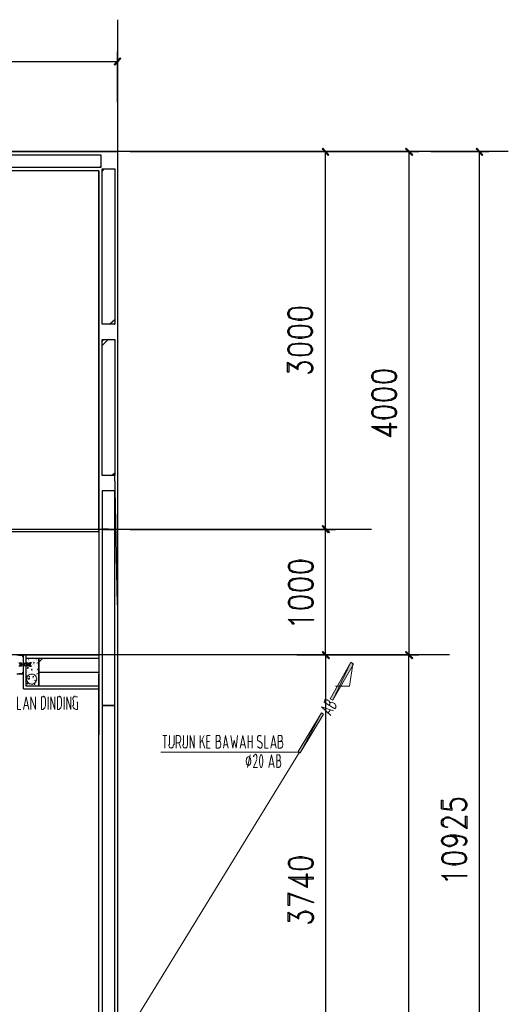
# Model space of a CAD drawing. Header units: millimetres. Extents: x 0 to 420, y 0 to 297.
# Tile 27 of 88: x 98 to 129, y 163 to 226. Entities that reach past the tile are written whole.
import ezdxf

# ---------------------------------------------------------------- set-up
doc = ezdxf.new("R2010")
doc.units = ezdxf.units.MM
doc.layers.add('FILL_000000', color=7, linetype='Continuous')
doc.layers.add('LINE_000000', color=7, linetype='Continuous')

msp = doc.modelspace()

# ---------------------------------------------------------------- hatches: boundary and pattern name
at = {"layer": 'FILL_000000'}
h = msp.add_hatch(color=7, dxfattribs=at)
h.dxf.hatch_style = 1
h.paths.add_polyline_path([(104.394, 222.758), (104.436, 222.716), (104.775, 223.181), (104.394, 222.758)])
h = msp.add_hatch(color=7, dxfattribs=at)
h.dxf.hatch_style = 1
h.paths.add_polyline_path([(104.436, 222.716), (104.775, 223.181), (104.817, 223.139), (104.436, 222.716)])
h = msp.add_hatch(color=7, dxfattribs=at)
h.dxf.hatch_style = 1
h.paths.add_polyline_path([(118.025, 217.001), (117.602, 217.382), (117.644, 217.424), (118.025, 217.001)])
h = msp.add_hatch(color=7, dxfattribs=at)
h.dxf.hatch_style = 1
h.paths.add_polyline_path([(117.983, 216.958), (118.025, 217.001), (117.602, 217.382), (117.983, 216.958)])
h = msp.add_hatch(color=7, dxfattribs=at)
h.dxf.hatch_style = 1
h.paths.add_polyline_path([(123.359, 217.001), (122.894, 217.382), (122.936, 217.424), (123.359, 217.001)])
h = msp.add_hatch(color=7, dxfattribs=at)
h.dxf.hatch_style = 1
h.paths.add_polyline_path([(123.317, 216.958), (123.359, 217.001), (122.894, 217.382), (123.317, 216.958)])
h = msp.add_hatch(color=7, dxfattribs=at)
h.dxf.hatch_style = 1
h.paths.add_polyline_path([(127.804, 217.001), (127.381, 217.382), (127.423, 217.424), (127.804, 217.001)])
h = msp.add_hatch(color=7, dxfattribs=at)
h.dxf.hatch_style = 1
h.paths.add_polyline_path([(127.762, 216.958), (127.804, 217.001), (127.381, 217.382), (127.762, 216.958)])
h = msp.add_hatch(color=7, dxfattribs=at)
h.dxf.hatch_style = 1
h.paths.add_polyline_path([(118.068, 193.04), (117.602, 193.421), (117.644, 193.463), (118.068, 193.04)])
h = msp.add_hatch(color=7, dxfattribs=at)
h.dxf.hatch_style = 1
h.paths.add_polyline_path([(117.644, 193.463), (117.602, 193.421), (118.025, 193.04), (117.644, 193.463)])
h = msp.add_hatch(color=7, dxfattribs=at)
h.dxf.hatch_style = 1
h.paths.add_polyline_path([(118.025, 192.998), (118.068, 193.04), (117.602, 193.421), (118.025, 192.998)])
h = msp.add_hatch(color=7, dxfattribs=at)
h.dxf.hatch_style = 1
h.paths.add_polyline_path([(117.602, 193.421), (118.025, 193.04), (117.983, 192.998), (117.602, 193.421)])
h = msp.add_hatch(color=7, dxfattribs=at)
h.dxf.hatch_style = 1
h.paths.add_polyline_path([(117.644, 185.462), (117.602, 185.42), (118.068, 185.039), (117.644, 185.462)])
h = msp.add_hatch(color=7, dxfattribs=at)
h.dxf.hatch_style = 1
h.paths.add_polyline_path([(118.068, 185.039), (117.602, 185.42), (117.644, 185.462), (118.068, 185.039)])
h = msp.add_hatch(color=7, dxfattribs=at)
h.dxf.hatch_style = 1
h.paths.add_polyline_path([(117.602, 185.42), (118.068, 185.039), (118.025, 184.997), (117.602, 185.42)])
h = msp.add_hatch(color=7, dxfattribs=at)
h.dxf.hatch_style = 1
h.paths.add_polyline_path([(118.025, 184.997), (118.068, 185.039), (117.602, 185.42), (118.025, 184.997)])
h = msp.add_hatch(color=7, dxfattribs=at)
h.dxf.hatch_style = 1
h.paths.add_polyline_path([(122.936, 185.462), (122.894, 185.42), (123.359, 185.039), (122.936, 185.462)])
h = msp.add_hatch(color=7, dxfattribs=at)
h.dxf.hatch_style = 1
h.paths.add_polyline_path([(123.359, 185.039), (122.894, 185.42), (122.936, 185.462), (123.359, 185.039)])
h = msp.add_hatch(color=7, dxfattribs=at)
h.dxf.hatch_style = 1
h.paths.add_polyline_path([(122.894, 185.42), (123.359, 185.039), (123.317, 184.997), (122.894, 185.42)])
h = msp.add_hatch(color=7, dxfattribs=at)
h.dxf.hatch_style = 1
h.paths.add_polyline_path([(123.317, 184.997), (123.359, 185.039), (122.894, 185.42), (123.317, 184.997)])
h = msp.add_hatch(color=7, dxfattribs=at)
h.dxf.hatch_style = 1
h.paths.add_polyline_path([(118.11, 182.457), (118.279, 182.372), (119.422, 184.785), (118.11, 182.457)])
h = msp.add_hatch(color=7, dxfattribs=at)
h.dxf.hatch_style = 1
h.paths.add_polyline_path([(118.279, 182.372), (119.422, 184.785), (119.592, 184.658), (118.279, 182.372)])
h = msp.add_hatch(color=7, dxfattribs=at)
h.dxf.hatch_style = 1
h.paths.add_polyline_path([(116.078, 179.112), (116.205, 179.028), (117.56, 181.568), (116.078, 179.112)])
h = msp.add_hatch(color=7, dxfattribs=at)
h.dxf.hatch_style = 1
h.paths.add_polyline_path([(116.205, 179.028), (117.56, 181.568), (117.687, 181.483), (116.205, 179.028)])

# ---------------------------------------------------------------- linework, layer by layer
at = {"layer": 'LINE_000000', "lineweight": 25}
for p, q in [((104.606, 225.594), (104.606, 69.13)), ((104.606, 220.345), (104.606, 223.562)), ((104.606, 222.927), (48.683, 222.927)), ((129.413, 217.212), (27.813, 217.212)), ((48.683, 217.212), (104.606, 217.212)), ((105.41, 217.212), (118.406, 217.212)), ((115.993, 217.212), (123.74, 217.212)), ((117.814, 193.209), (117.814, 217.212)), ((123.105, 217.212), (123.105, 185.251)), ((124.502, 217.212), (128.185, 217.212)), ((127.593, 129.921), (127.593, 217.212)), ((103.42, 215.985), (103.42, 193.209)), ((103.463, 216.196), (103.547, 216.281)), ((103.632, 215.942), (103.759, 216.112)), ((104.098, 206.248), (104.436, 206.544)), ((104.394, 206.248), (104.436, 206.248)), ((103.632, 205.147), (103.717, 205.274)), ((103.632, 204.893), (104.013, 205.274)), ((115.401, 203.793), (116.078, 203.369)), ((116.925, 203.327), (116.755, 203.158)), ((104.225, 196.638), (104.436, 196.808)), ((104.606, 188.426), (104.436, 196.808)), ((120.735, 193.209), (27.813, 193.209)), ((103.42, 193.209), (103.42, 180.171)), ((105.41, 193.209), (118.449, 193.209)), ((105.41, 193.209), (118.406, 193.209)), ((117.814, 185.251), (117.814, 193.209)), ((103.42, 190.034), (103.42, 185.251)), ((125.688, 185.251), (27.813, 185.251)), ((98.594, 185.251), (98.594, 185.251)), ((98.594, 185.251), (98.594, 185.251)), ((98.594, 185.208), (98.594, 185.208)), ((98.594, 185.208), (98.594, 185.208)), ((98.594, 185.208), (98.594, 185.208)), ((98.594, 185.208), (98.594, 185.208)), ((98.637, 185.251), (98.637, 185.251)), ((98.637, 185.251), (98.637, 185.251)), ((98.637, 185.208), (98.637, 185.208)), ((98.637, 185.208), (98.637, 185.208)), ((98.806, 183.261), (98.806, 185.251)), ((115.993, 185.251), (118.449, 185.251)), ((115.993, 185.251), (123.74, 185.251)), ((115.993, 185.251), (118.449, 185.251)), ((117.814, 185.251), (117.814, 155.363)), ((119.211, 185.251), (123.74, 185.251)), ((123.105, 129.921), (123.105, 185.251)), ((98.425, 184.7), (98.467, 184.573)), ((98.594, 184.658), (98.594, 184.658)), ((98.637, 184.658), (98.594, 184.658)), ((98.594, 184.658), (98.594, 184.658)), ((98.594, 184.658), (98.594, 184.616)), ((98.594, 184.616), (98.637, 184.616)), ((98.594, 184.616), (98.594, 184.616)), ((98.594, 184.616), (98.594, 184.616)), ((98.637, 184.658), (98.637, 184.616)), ((98.637, 184.658), (98.637, 184.658)), ((98.637, 184.616), (98.637, 184.616)), ((98.679, 184.658), (98.679, 184.658)), ((98.679, 184.616), (98.679, 184.616)), ((98.679, 184.616), (98.679, 184.616)), ((98.806, 184.658), (98.806, 184.658)), ((98.848, 184.658), (98.806, 184.658)), ((98.806, 184.658), (98.806, 184.658)), ((98.806, 184.616), (98.848, 184.616)), ((98.806, 184.616), (98.806, 184.616)), ((98.848, 185.039), (98.848, 185.039)), ((98.848, 184.658), (98.848, 184.658)), ((98.848, 184.658), (98.848, 184.658)), ((98.891, 184.658), (98.848, 184.658)), ((98.848, 184.658), (98.848, 184.658)), ((98.848, 184.658), (98.848, 184.658)), ((98.848, 184.616), (98.848, 184.616)), ((98.848, 184.616), (98.891, 184.616)), ((98.848, 184.616), (98.848, 184.616)), ((98.891, 184.997), (98.891, 184.997)), ((98.891, 184.785), (98.891, 184.785)), ((98.891, 184.658), (98.891, 184.616)), ((98.891, 184.658), (98.891, 184.658)), ((98.891, 184.658), (98.891, 184.658)), ((98.891, 184.658), (98.891, 184.658)), ((98.891, 184.616), (98.891, 184.616)), ((98.891, 184.616), (98.891, 184.616)), ((98.891, 184.616), (98.933, 184.616)), ((98.891, 184.616), (98.891, 184.616)), ((98.891, 184.616), (98.891, 184.616)), ((98.891, 184.573), (98.891, 184.573)), ((98.933, 184.997), (98.975, 184.997)), ((98.933, 184.997), (98.933, 184.997)), ((98.933, 184.997), (98.975, 184.997)), ((98.933, 184.997), (98.933, 184.997)), ((98.933, 184.827), (98.933, 184.827)), ((98.933, 184.658), (98.933, 184.658)), ((98.975, 184.658), (98.933, 184.616)), ((98.975, 184.658), (98.933, 184.658)), ((98.933, 184.658), (98.933, 184.658)), ((98.933, 184.658), (98.933, 184.658)), ((98.933, 184.616), (98.975, 184.616)), ((98.933, 184.616), (98.933, 184.616)), ((98.975, 184.658), (98.975, 184.616)), ((98.975, 184.658), (98.975, 184.658)), ((98.975, 184.658), (98.975, 184.658)), ((99.018, 184.658), (98.975, 184.658)), ((98.975, 184.658), (98.975, 184.658)), ((98.975, 184.658), (98.975, 184.658)), ((98.975, 184.616), (98.975, 184.616)), ((98.975, 184.616), (98.975, 184.616)), ((98.975, 184.616), (98.975, 184.616)), ((98.975, 184.616), (99.06, 184.616)), ((99.018, 184.997), (99.018, 184.997)), ((99.018, 184.87), (99.018, 184.87)), ((99.018, 184.658), (99.06, 184.658)), ((99.06, 184.743), (99.102, 184.785)), ((99.06, 184.743), (99.102, 184.743)), ((99.06, 184.616), (99.06, 184.616)), ((99.102, 184.743), (99.102, 184.785)), ((99.145, 184.616), (99.145, 184.616)), ((99.229, 184.827), (99.229, 184.827)), ((99.229, 184.658), (99.229, 184.658)), ((99.229, 184.616), (99.229, 184.616)), ((99.272, 184.743), (99.314, 184.785)), ((99.272, 184.743), (99.314, 184.743)), ((99.272, 184.658), (99.272, 184.658)), ((99.314, 184.87), (99.314, 184.87)), ((99.314, 184.743), (99.314, 184.785)), ((99.314, 184.658), (99.314, 184.658)), ((99.356, 184.997), (99.356, 184.997)), ((99.356, 184.573), (99.356, 184.573)), ((99.399, 184.954), (99.399, 184.954)), ((99.441, 184.997), (99.441, 185.039)), ((99.483, 184.912), (99.483, 184.912)), ((99.483, 184.743), (99.526, 184.743)), ((99.483, 184.743), (99.526, 184.743)), ((99.526, 184.87), (99.526, 184.87)), ((99.526, 184.743), (99.526, 184.743)), ((99.526, 184.7), (99.526, 184.7)), ((99.526, 184.658), (99.526, 184.658)), ((99.568, 184.658), (99.568, 184.658)), ((99.61, 184.785), (99.864, 185.039)), ((99.61, 184.743), (99.61, 184.743)), ((98.594, 184.065), (98.594, 184.065)), ((98.594, 184.023), (98.594, 184.023)), ((98.637, 184.065), (98.637, 184.065)), ((98.848, 183.896), (98.806, 183.938)), ((98.806, 183.896), (98.848, 183.896)), ((98.848, 184.15), (98.848, 184.15)), ((98.848, 183.938), (98.848, 183.938)), ((98.891, 184.404), (98.933, 184.489)), ((98.891, 184.404), (98.933, 184.404)), ((98.891, 184.404), (98.891, 184.404)), ((98.891, 184.235), (98.891, 184.235)), ((98.891, 184.192), (98.891, 184.192)), ((98.891, 183.981), (98.891, 183.981)), ((98.933, 184.404), (98.933, 184.489)), ((98.975, 184.15), (98.975, 184.15)), ((98.975, 183.854), (99.018, 183.896)), ((99.018, 184.404), (99.018, 184.404)), ((99.018, 184.108), (99.018, 184.108)), ((99.018, 184.065), (99.018, 184.065)), ((99.018, 183.854), (99.018, 183.896)), ((99.06, 183.981), (99.06, 183.981)), ((99.145, 184.404), (99.145, 184.404)), ((99.145, 184.362), (99.145, 184.362)), ((99.145, 184.319), (99.187, 184.319)), ((99.145, 184.319), (99.187, 184.319)), ((99.145, 184.319), (99.187, 184.319)), ((99.145, 184.319), (99.145, 184.277)), ((99.145, 184.277), (99.187, 184.319)), ((99.145, 183.981), (99.145, 183.981)), ((99.187, 184.446), (99.187, 184.446)), ((99.187, 184.319), (99.187, 184.319)), ((99.187, 184.235), (99.187, 184.235)), ((99.187, 184.023), (99.187, 184.023)), ((99.229, 184.319), (99.229, 184.319)), ((99.229, 184.192), (99.229, 184.192)), ((99.229, 183.854), (99.272, 183.896)), ((99.272, 183.854), (99.272, 183.896)), ((99.272, 183.896), (99.272, 183.896)), ((99.314, 184.023), (99.314, 184.023)), ((99.399, 184.446), (99.399, 184.446)), ((99.399, 184.192), (99.399, 184.192)), ((99.441, 184.362), (99.441, 184.362)), ((99.441, 184.023), (99.441, 184.023)), ((99.441, 183.938), (99.441, 183.938)), ((99.483, 184.277), (99.483, 184.277)), ((99.483, 184.065), (99.526, 184.065)), ((99.483, 184.065), (99.526, 184.065)), ((99.483, 184.065), (99.483, 184.065)), ((99.526, 184.489), (99.526, 184.489)), ((99.526, 184.319), (99.568, 184.362)), ((99.526, 184.319), (99.568, 184.319)), ((99.526, 184.065), (99.526, 184.065)), ((99.568, 184.319), (99.568, 184.362)), ((99.568, 184.362), (99.568, 184.362)), ((99.568, 184.277), (99.61, 184.319)), ((99.568, 184.277), (99.61, 184.277)), ((99.61, 184.277), (99.61, 184.319)), ((99.61, 184.235), (99.61, 184.235)), ((99.61, 184.15), (103.42, 184.15)), ((99.61, 184.023), (99.61, 184.023)), ((99.61, 183.981), (99.61, 183.981)), ((103.42, 159.681), (103.42, 184.023)), ((98.848, 183.769), (98.848, 183.769)), ((98.848, 183.557), (98.848, 183.557)), ((98.848, 183.43), (98.891, 183.43)), ((98.848, 183.43), (98.848, 183.43)), ((98.848, 183.43), (98.891, 183.43)), ((98.848, 183.388), (98.848, 183.388)), ((98.891, 183.854), (98.891, 183.854)), ((98.891, 183.727), (98.891, 183.727)), ((98.891, 183.727), (98.891, 183.727)), ((98.891, 183.43), (98.891, 183.473)), ((98.933, 183.43), (98.891, 183.473)), ((98.891, 183.473), (98.891, 183.473)), ((98.891, 183.43), (98.933, 183.43)), ((98.891, 183.346), (98.891, 183.346)), ((98.933, 183.727), (99.018, 183.769)), ((98.933, 183.727), (99.018, 183.727)), ((98.975, 183.854), (99.018, 183.854)), ((98.975, 183.303), (98.975, 183.303)), ((99.018, 183.727), (99.018, 183.769)), ((99.018, 183.346), (99.018, 183.346)), ((99.102, 183.43), (99.102, 183.43)), ((99.102, 183.303), (99.102, 183.303)), ((99.145, 183.515), (99.145, 183.515)), ((99.187, 183.811), (99.187, 183.811)), ((99.187, 183.6), (99.187, 183.6)), ((99.187, 183.43), (99.187, 183.43)), ((99.229, 183.854), (99.272, 183.854)), ((99.229, 183.727), (99.229, 183.727)), ((99.229, 183.515), (99.229, 183.515)), ((99.229, 183.346), (99.229, 183.346)), ((99.272, 183.769), (99.272, 183.769)), ((99.272, 183.557), (99.272, 183.557)), ((99.314, 183.388), (99.356, 183.43)), ((99.314, 183.388), (99.356, 183.388)), ((99.356, 183.642), (99.399, 183.642)), ((99.356, 183.642), (99.356, 183.6)), ((99.356, 183.6), (99.399, 183.642)), ((99.356, 183.388), (99.356, 183.43)), ((99.356, 183.388), (99.356, 183.388)), ((99.356, 183.346), (99.356, 183.346)), ((99.399, 183.388), (99.399, 183.388)), ((99.441, 183.811), (99.441, 183.811)), ((99.483, 183.854), (99.483, 183.854)), ((99.483, 183.642), (99.483, 183.642)), ((99.483, 183.473), (99.483, 183.473)), ((99.526, 183.727), (99.526, 183.727)), ((99.526, 183.6), (99.526, 183.6)), ((99.526, 183.303), (99.526, 183.303)), ((99.568, 183.6), (99.568, 183.6)), ((99.61, 183.642), (99.61, 183.642)), ((99.61, 183.642), (99.61, 183.642)), ((98.637, 183.092), (103.42, 183.092)), ((125.18, 175.472), (125.857, 175.387)), ((126.704, 175.599), (126.577, 175.387)), ((115.443, 168.868), (116.12, 168.487)), ((116.967, 168.402), (116.798, 168.233))]:
    msp.add_line(p, q, dxfattribs=at)
at = {"layer": 'LINE_000000', "lineweight": 13}
for p, q in [((98.891, 182.033), (98.679, 182.033)), ((100.034, 182.033), (100.034, 182.372)), ((100.203, 181.779), (100.203, 182.584)), ((101.05, 182.033), (101.05, 182.372)), ((101.219, 181.779), (101.219, 182.584)), ((101.812, 182.033), (101.812, 182.372)), ((101.939, 182.584), (102.066, 182.584)), ((118.11, 182.16), (118.025, 182.033)), ((99.78, 181.779), (99.907, 181.779)), ((100.796, 181.779), (100.923, 181.779)), ((118.11, 181.737), (117.983, 181.568)), ((118.406, 181.822), (118.491, 181.949)), ((107.484, 180.128), (107.738, 180.128)), ((107.611, 179.324), (107.611, 180.128)), ((107.908, 180.128), (107.908, 179.536)), ((108.204, 179.536), (108.204, 180.128)), ((108.797, 180.128), (108.797, 179.536)), ((109.051, 179.536), (109.051, 180.128)), ((109.855, 179.324), (109.855, 180.128)), ((110.109, 180.128), (109.855, 179.62)), ((109.982, 179.832), (110.151, 179.324)), ((110.448, 179.747), (110.278, 179.747)), ((111.04, 179.747), (110.871, 179.747)), ((111.591, 179.536), (111.379, 179.536)), ((112.691, 179.536), (112.437, 179.536)), ((112.903, 179.324), (112.903, 180.128)), ((112.903, 179.747), (113.157, 179.747)), ((113.157, 180.128), (113.157, 179.324)), ((113.58, 179.79), (113.75, 179.663)), ((114.596, 179.536), (114.385, 179.536)), ((114.977, 179.747), (114.808, 179.747)), ((110.871, 179.324), (111.04, 179.324)), ((112.861, 178.096), (113.03, 178.901)), ((114.808, 179.324), (114.977, 179.324)), ((114.512, 178.308), (114.258, 178.308)), ((114.85, 178.52), (114.723, 178.52)), ((114.723, 178.096), (114.85, 178.096))]:
    msp.add_line(p, q, dxfattribs=at)
at = {"layer": 'LINE_000000', "lineweight": 9}
for q in [(101.642, 155.363), (107.357, 179.07)]:
    msp.add_line((116.163, 179.07), q, dxfattribs=at)
at = {"layer": 'LINE_000000', "lineweight": 0}
for points in [[(104.394, 222.758), (104.436, 222.716), (104.775, 223.181), (104.394, 222.758)], [(104.436, 222.716), (104.775, 223.181), (104.817, 223.139), (104.436, 222.716)], [(118.025, 217.001), (117.602, 217.382), (117.644, 217.424), (118.025, 217.001)], [(117.983, 216.958), (118.025, 217.001), (117.602, 217.382), (117.983, 216.958)], [(123.359, 217.001), (122.894, 217.382), (122.936, 217.424), (123.359, 217.001)], [(123.317, 216.958), (123.359, 217.001), (122.894, 217.382), (123.317, 216.958)], [(127.804, 217.001), (127.381, 217.382), (127.423, 217.424), (127.804, 217.001)], [(127.762, 216.958), (127.804, 217.001), (127.381, 217.382), (127.762, 216.958)], [(118.068, 193.04), (117.602, 193.421), (117.644, 193.463), (118.068, 193.04)], [(117.644, 193.463), (117.602, 193.421), (118.025, 193.04), (117.644, 193.463)], [(118.025, 192.998), (118.068, 193.04), (117.602, 193.421), (118.025, 192.998)], [(117.602, 193.421), (118.025, 193.04), (117.983, 192.998), (117.602, 193.421)], [(117.644, 185.462), (117.602, 185.42), (118.068, 185.039), (117.644, 185.462)], [(118.068, 185.039), (117.602, 185.42), (117.644, 185.462), (118.068, 185.039)], [(117.602, 185.42), (118.068, 185.039), (118.025, 184.997), (117.602, 185.42)], [(118.025, 184.997), (118.068, 185.039), (117.602, 185.42), (118.025, 184.997)], [(122.936, 185.462), (122.894, 185.42), (123.359, 185.039), (122.936, 185.462)], [(123.359, 185.039), (122.894, 185.42), (122.936, 185.462), (123.359, 185.039)], [(122.894, 185.42), (123.359, 185.039), (123.317, 184.997), (122.894, 185.42)], [(123.317, 184.997), (123.359, 185.039), (122.894, 185.42), (123.317, 184.997)], [(118.11, 182.457), (118.279, 182.372), (119.422, 184.785), (118.11, 182.457)], [(118.279, 182.372), (119.422, 184.785), (119.592, 184.658), (118.279, 182.372)], [(116.078, 179.112), (116.205, 179.028), (117.56, 181.568), (116.078, 179.112)], [(116.205, 179.028), (117.56, 181.568), (117.687, 181.483), (116.205, 179.028)]]:
    msp.add_lwpolyline(points, close=True, dxfattribs=at)
at = {"layer": 'LINE_000000', "lineweight": 25}
for points in [[(86.233, 216.196), (86.233, 217.001), (103.547, 217.001), (103.547, 216.196), (86.233, 216.196)], [(103.42, 193.082), (103.42, 215.985), (49.869, 215.985), (49.869, 193.082), (103.42, 193.082)], [(103.632, 216.112), (104.436, 216.112), (104.436, 206.248), (103.632, 206.248), (103.632, 216.112)], [(115.401, 206.883), (115.485, 206.671), (115.697, 206.587), (116.078, 206.502), (116.332, 206.502), (116.713, 206.587), (116.925, 206.671), (117.009, 206.883), (117.009, 206.968), (116.925, 207.137), (116.713, 207.264), (116.332, 207.306), (116.078, 207.306), (115.697, 207.264), (115.485, 207.137), (115.401, 206.968), (115.401, 206.883)], [(115.401, 205.74), (115.485, 205.571), (115.697, 205.444), (116.078, 205.359), (116.332, 205.359), (116.713, 205.444), (116.925, 205.571), (117.009, 205.74), (117.009, 205.825), (116.925, 205.994), (116.713, 206.121), (116.332, 206.163), (116.078, 206.163), (115.697, 206.121), (115.485, 205.994), (115.401, 205.825), (115.401, 205.74)], [(103.632, 205.274), (104.436, 205.274), (104.436, 196.638), (103.632, 196.638), (103.632, 205.274)], [(115.401, 204.597), (115.485, 204.428), (115.697, 204.301), (116.078, 204.258), (116.332, 204.258), (116.713, 204.301), (116.925, 204.428), (117.009, 204.597), (117.009, 204.682), (116.925, 204.851), (116.713, 204.978), (116.332, 205.02), (116.078, 205.02), (115.697, 204.978), (115.485, 204.851), (115.401, 204.682), (115.401, 204.597)], [(120.735, 202.861), (120.819, 202.692), (121.031, 202.565), (121.412, 202.523), (121.624, 202.523), (122.005, 202.565), (122.259, 202.692), (122.343, 202.861), (122.343, 202.988), (122.259, 203.158), (122.005, 203.285), (121.624, 203.327), (121.412, 203.327), (121.031, 203.285), (120.819, 203.158), (120.735, 202.988), (120.735, 202.861)], [(120.735, 201.718), (120.819, 201.549), (121.031, 201.422), (121.412, 201.38), (121.624, 201.38), (122.005, 201.422), (122.259, 201.549), (122.343, 201.718), (122.343, 201.845), (122.259, 202.015), (122.005, 202.142), (121.624, 202.184), (121.412, 202.184), (121.031, 202.142), (120.819, 202.015), (120.735, 201.845), (120.735, 201.718)], [(120.735, 200.575), (120.819, 200.406), (121.031, 200.321), (121.412, 200.237), (121.624, 200.237), (122.005, 200.321), (122.259, 200.406), (122.343, 200.575), (122.343, 200.702), (122.259, 200.872), (122.005, 200.999), (121.624, 201.041), (121.412, 201.041), (121.031, 200.999), (120.819, 200.872), (120.735, 200.702), (120.735, 200.575)], [(103.632, 195.665), (103.632, 193.209), (104.436, 193.209), (104.436, 195.665), (103.632, 195.665)], [(103.632, 193.252), (103.632, 182.033), (104.436, 182.033), (104.436, 193.209), (103.632, 193.252)], [(115.443, 190.796), (115.528, 190.627), (115.739, 190.5), (116.12, 190.458), (116.332, 190.458), (116.713, 190.5), (116.967, 190.627), (117.052, 190.796), (117.052, 190.923), (116.967, 191.093), (116.713, 191.177), (116.332, 191.262), (116.12, 191.262), (115.739, 191.177), (115.528, 191.093), (115.443, 190.923), (115.443, 190.796)], [(115.443, 189.653), (115.528, 189.484), (115.739, 189.357), (116.12, 189.315), (116.332, 189.315), (116.713, 189.357), (116.967, 189.484), (117.052, 189.653), (117.052, 189.78), (116.967, 189.95), (116.713, 190.077), (116.332, 190.119), (116.12, 190.119), (115.739, 190.077), (115.528, 189.95), (115.443, 189.78), (115.443, 189.653)], [(115.443, 188.51), (115.528, 188.341), (115.739, 188.214), (116.12, 188.172), (116.332, 188.172), (116.713, 188.214), (116.967, 188.341), (117.052, 188.51), (117.052, 188.637), (116.967, 188.807), (116.713, 188.934), (116.332, 188.976), (116.12, 188.976), (115.739, 188.934), (115.528, 188.807), (115.443, 188.637), (115.443, 188.51)], [(117.052, 187.494), (117.052, 187.452), (115.57, 187.452), (115.739, 187.325), (115.824, 187.198), (115.739, 187.198), (115.655, 187.325), (115.443, 187.494), (117.052, 187.494)], [(98.594, 185.208), (98.637, 185.251), (98.594, 185.208)], [(98.594, 185.251), (98.637, 185.208), (98.594, 185.251)], [(98.594, 185.208), (98.637, 185.251), (98.594, 185.208)], [(98.594, 185.251), (98.637, 185.208), (98.594, 185.251)], [(98.806, 184.658), (98.848, 184.658), (99.102, 184.743), (99.145, 184.743), (99.06, 184.743), (99.102, 184.743), (99.06, 184.743), (99.018, 184.743), (99.018, 184.7), (98.975, 184.7), (98.933, 184.7), (98.891, 184.7), (98.848, 184.658), (98.848, 184.7), (98.679, 184.7), (98.679, 184.573), (98.848, 184.573), (98.848, 184.616), (98.891, 184.573), (98.933, 184.573), (98.975, 184.573), (99.018, 184.573), (99.018, 184.531), (99.06, 184.531), (99.102, 184.531), (99.06, 184.531), (99.145, 184.531), (99.102, 184.531), (98.848, 184.616), (98.806, 184.616), (98.806, 184.658)], [(98.806, 185.039), (99.61, 185.039), (99.61, 183.261), (98.806, 183.261), (98.806, 185.039)], [(98.933, 184.7), (98.848, 184.743), (98.848, 184.7), (98.933, 184.7)], [(98.933, 184.573), (98.848, 184.531), (98.848, 184.573), (98.933, 184.573)], [(98.891, 184.616), (98.933, 184.658), (98.891, 184.658), (98.891, 184.616)], [(99.61, 183.261), (99.61, 185.039), (103.42, 185.039), (103.42, 183.261), (99.61, 183.261)], [(104.436, 182.033), (103.632, 182.033), (103.632, 155.829), (104.436, 155.829), (104.436, 182.033)], [(125.18, 172.254), (125.264, 172.085), (125.476, 172), (125.857, 171.916), (126.111, 171.916), (126.492, 172), (126.704, 172.085), (126.788, 172.254), (126.788, 172.381), (126.704, 172.551), (126.492, 172.678), (126.111, 172.72), (125.857, 172.72), (125.476, 172.678), (125.264, 172.551), (125.18, 172.381), (125.18, 172.254)], [(115.443, 171.958), (115.528, 171.789), (115.739, 171.662), (116.12, 171.619), (116.332, 171.619), (116.713, 171.662), (116.967, 171.789), (117.052, 171.958), (117.052, 172.085), (116.967, 172.254), (116.713, 172.339), (116.332, 172.424), (116.12, 172.424), (115.739, 172.339), (115.528, 172.254), (115.443, 172.085), (115.443, 171.958)], [(126.788, 171.238), (126.788, 171.196), (125.349, 171.196), (125.476, 171.069), (125.561, 170.942), (125.476, 170.942), (125.434, 171.069), (125.18, 171.238), (126.788, 171.238)]]:
    msp.add_lwpolyline(points, close=True, dxfattribs=at)
for points in [[(103.42, 215.985), (49.869, 215.985), (49.869, 193.209)], [(116.925, 207.095), (116.713, 207.222), (116.332, 207.264), (116.078, 207.264), (115.697, 207.222), (115.485, 207.095)], [(115.57, 207.137), (115.485, 206.968), (115.485, 206.883), (115.57, 206.671)], [(116.84, 206.671), (116.925, 206.883), (116.925, 206.968), (116.84, 207.137)], [(115.485, 206.756), (115.697, 206.629), (116.078, 206.587), (116.332, 206.587), (116.713, 206.629), (116.925, 206.756)], [(116.925, 205.952), (116.713, 206.079), (116.332, 206.121), (116.078, 206.121), (115.697, 206.079), (115.485, 205.952)], [(115.57, 205.994), (115.485, 205.825), (115.485, 205.74), (115.57, 205.571)], [(116.84, 205.571), (116.925, 205.74), (116.925, 205.825), (116.84, 205.994)], [(115.485, 205.613), (115.697, 205.486), (116.078, 205.444), (116.332, 205.444), (116.713, 205.486), (116.925, 205.613)], [(116.925, 204.809), (116.713, 204.936), (116.332, 204.978), (116.078, 204.978), (115.697, 204.936), (115.485, 204.809)], [(115.57, 204.851), (115.485, 204.682), (115.485, 204.597), (115.57, 204.428)], [(116.84, 204.428), (116.925, 204.597), (116.925, 204.682), (116.84, 204.851)], [(115.485, 204.47), (115.697, 204.343), (116.078, 204.301), (116.332, 204.301), (116.713, 204.343), (116.925, 204.47)], [(115.485, 203.793), (115.485, 203.2), (115.401, 203.2), (115.401, 203.835), (116.078, 203.454)], [(115.993, 203.454), (115.993, 203.539), (116.078, 203.708), (116.247, 203.835), (116.459, 203.877), (116.544, 203.877), (116.755, 203.835), (116.925, 203.708), (117.009, 203.539), (117.009, 203.369), (116.925, 203.2), (116.84, 203.158), (116.713, 203.115), (116.713, 203.158)], [(116.078, 203.369), (116.078, 203.539), (116.163, 203.708), (116.374, 203.835)], [(116.078, 203.623), (116.247, 203.793), (116.459, 203.835), (116.544, 203.835), (116.755, 203.793), (116.925, 203.623)], [(116.628, 203.835), (116.84, 203.708), (116.925, 203.539), (116.925, 203.369), (116.84, 203.2), (116.713, 203.158)], [(122.259, 203.115), (122.005, 203.2), (121.624, 203.285), (121.412, 203.285), (121.031, 203.2), (120.819, 203.115)], [(120.862, 203.158), (120.819, 202.988), (120.819, 202.861), (120.862, 202.692)], [(120.819, 202.734), (121.031, 202.65), (121.412, 202.565), (121.624, 202.565), (122.005, 202.65), (122.259, 202.734)], [(122.174, 202.692), (122.259, 202.861), (122.259, 202.988), (122.174, 203.158)], [(122.259, 201.972), (122.005, 202.057), (121.624, 202.142), (121.412, 202.142), (121.031, 202.057), (120.819, 201.972)], [(120.862, 202.015), (120.819, 201.845), (120.819, 201.718), (120.862, 201.549)], [(120.819, 201.634), (121.031, 201.507), (121.412, 201.422), (121.624, 201.422), (122.005, 201.507), (122.259, 201.634)], [(122.174, 201.549), (122.259, 201.718), (122.259, 201.845), (122.174, 202.015)], [(122.259, 200.829), (122.005, 200.914), (121.624, 200.999), (121.412, 200.999), (121.031, 200.914), (120.819, 200.829)], [(120.862, 200.872), (120.819, 200.702), (120.819, 200.575), (120.862, 200.406)], [(122.174, 200.406), (122.259, 200.575), (122.259, 200.702), (122.174, 200.872)], [(120.819, 200.491), (121.031, 200.364), (121.412, 200.321), (121.624, 200.321), (122.005, 200.364), (122.259, 200.491)], [(121.962, 199.178), (120.946, 199.686), (122.343, 199.686), (122.343, 199.729), (120.735, 199.729), (121.962, 199.094), (121.962, 199.94), (121.878, 199.94), (121.878, 199.178)], [(116.967, 191.008), (116.713, 191.135), (116.332, 191.177), (116.12, 191.177), (115.739, 191.135), (115.528, 191.008)], [(115.57, 191.093), (115.528, 190.923), (115.528, 190.796), (115.57, 190.627)], [(116.882, 190.627), (116.967, 190.796), (116.967, 190.923), (116.882, 191.093)], [(115.528, 190.669), (115.739, 190.585), (116.12, 190.5), (116.332, 190.5), (116.713, 190.585), (116.967, 190.669)], [(116.967, 189.865), (116.713, 189.992), (116.332, 190.077), (116.12, 190.077), (115.739, 189.992), (115.528, 189.865)], [(115.57, 189.95), (115.528, 189.78), (115.528, 189.653), (115.57, 189.484)], [(115.528, 189.526), (115.739, 189.442), (116.12, 189.357), (116.332, 189.357), (116.713, 189.442), (116.967, 189.526)], [(116.882, 189.484), (116.967, 189.653), (116.967, 189.78), (116.882, 189.95)], [(116.967, 188.764), (116.713, 188.849), (116.332, 188.934), (116.12, 188.934), (115.739, 188.849), (115.528, 188.764)], [(115.57, 188.807), (115.528, 188.637), (115.528, 188.51), (115.57, 188.341)], [(115.528, 188.383), (115.739, 188.299), (116.12, 188.214), (116.332, 188.214), (116.713, 188.299), (116.967, 188.383)], [(116.882, 188.341), (116.967, 188.51), (116.967, 188.637), (116.882, 188.807)], [(98.213, 185.251), (98.594, 185.251), (98.594, 185.124), (98.594, 185.166), (98.594, 185.208), (98.34, 185.208)], [(98.637, 183.092), (98.637, 185.251), (103.42, 185.251)], [(98.34, 184.743), (98.51, 184.743), (98.51, 184.531), (98.34, 184.531)], [(98.383, 184.573), (98.467, 184.573), (98.467, 184.658), (98.467, 184.7), (98.383, 184.7)], [(98.467, 184.7), (98.467, 184.573), (98.425, 184.573), (98.425, 184.7), (98.467, 184.7), (98.425, 184.573)], [(98.594, 184.616), (98.467, 184.616), (98.467, 184.658), (98.594, 184.658)], [(98.594, 184.658), (98.594, 184.616), (98.637, 184.658), (98.594, 184.616)], [(98.679, 184.616), (98.637, 184.616), (98.679, 184.658), (98.637, 184.616)], [(98.679, 184.616), (98.679, 184.658), (98.637, 184.658)], [(98.806, 184.658), (98.806, 184.616), (98.848, 184.658), (98.848, 184.616)], [(98.848, 184.658), (98.848, 184.616), (98.891, 184.658)], [(98.933, 184.658), (98.933, 184.616), (98.933, 184.658), (98.891, 184.616)], [(98.975, 184.658), (98.975, 184.616), (99.018, 184.658)], [(99.106, 184.676), (99.099, 184.681), (99.092, 184.686), (99.084, 184.69), (99.077, 184.693), (99.068, 184.696), (99.06, 184.698), (99.052, 184.7), (99.043, 184.7)], [(99.043, 184.616), (99.052, 184.616), (99.06, 184.618), (99.068, 184.62), (99.077, 184.623), (99.084, 184.626), (99.092, 184.63), (99.099, 184.635), (99.106, 184.64)], [(99.483, 185.039), (99.483, 184.997), (99.441, 184.997)], [(98.34, 184.065), (98.594, 184.065), (98.594, 184.108), (98.594, 184.15), (98.594, 184.023), (98.213, 184.023)], [(98.594, 184.023), (98.594, 184.065), (98.637, 184.023)], [(98.594, 184.065), (98.594, 184.023), (98.637, 184.065), (98.594, 184.023)], [(125.18, 175.472), (125.18, 176.022), (125.264, 176.022), (125.264, 175.514), (125.815, 175.472), (125.73, 175.641), (125.73, 175.81), (125.815, 175.98), (125.942, 176.107), (126.196, 176.149), (126.323, 176.149), (126.577, 176.107), (126.704, 175.98), (126.788, 175.81), (126.788, 175.641), (126.704, 175.472), (126.619, 175.387), (126.492, 175.345), (126.492, 175.387)], [(125.857, 175.387), (125.857, 175.472), (125.815, 175.599), (125.815, 175.81), (125.857, 175.98), (126.111, 176.107)], [(125.815, 175.853), (125.942, 176.022), (126.196, 176.107), (126.323, 176.107), (126.577, 176.022), (126.704, 175.853)], [(126.407, 176.107), (126.619, 175.98), (126.704, 175.81), (126.704, 175.641), (126.619, 175.472), (126.492, 175.387)], [(126.704, 174.286), (126.704, 175.006), (126.788, 175.006), (126.788, 174.202), (126.026, 174.71), (125.815, 174.837), (125.645, 174.879), (125.476, 174.879), (125.349, 174.837), (125.264, 174.71), (125.264, 174.498), (125.349, 174.371), (125.476, 174.329), (125.561, 174.329), (125.561, 174.286), (125.476, 174.286), (125.349, 174.329), (125.264, 174.371), (125.18, 174.498), (125.18, 174.71), (125.264, 174.837), (125.349, 174.879), (125.476, 174.964), (125.645, 174.964), (125.815, 174.879), (126.026, 174.794), (126.788, 174.286)], [(125.942, 173.736), (126.111, 173.651), (126.196, 173.482), (126.196, 173.397), (126.111, 173.228), (125.942, 173.143), (125.73, 173.059), (125.645, 173.059), (125.434, 173.143), (125.264, 173.228), (125.18, 173.397), (125.18, 173.482), (125.264, 173.651), (125.434, 173.736), (125.73, 173.821), (126.111, 173.821), (126.492, 173.736), (126.704, 173.651), (126.788, 173.482), (126.788, 173.355), (126.704, 173.186), (126.577, 173.143), (126.577, 173.186), (126.704, 173.228)], [(125.561, 173.143), (125.349, 173.228), (125.264, 173.397), (125.264, 173.482), (125.349, 173.651), (125.561, 173.736)], [(125.264, 173.524), (125.434, 173.694), (125.73, 173.736), (126.111, 173.736), (126.492, 173.694), (126.704, 173.567)], [(126.111, 173.355), (125.942, 173.186), (125.73, 173.143), (125.645, 173.143), (125.434, 173.186), (125.264, 173.355)], [(125.73, 173.736), (125.942, 173.694), (126.111, 173.524)], [(125.815, 173.736), (126.026, 173.651), (126.111, 173.482), (126.111, 173.397), (126.026, 173.228), (125.815, 173.143)], [(126.619, 173.651), (126.704, 173.482), (126.704, 173.355), (126.619, 173.186)], [(126.704, 172.508), (126.492, 172.593), (126.111, 172.678), (125.857, 172.678), (125.476, 172.593), (125.264, 172.508)], [(116.967, 172.17), (116.713, 172.297), (116.332, 172.339), (116.12, 172.339), (115.739, 172.297), (115.528, 172.17)], [(115.57, 172.254), (115.528, 172.085), (115.528, 171.958), (115.57, 171.789)], [(116.882, 171.789), (116.967, 171.958), (116.967, 172.085), (116.882, 172.254)], [(125.349, 172.551), (125.264, 172.381), (125.264, 172.254), (125.349, 172.085)], [(125.264, 172.17), (125.476, 172.043), (125.857, 172), (126.111, 172), (126.492, 172.043), (126.704, 172.17)], [(126.619, 172.085), (126.704, 172.254), (126.704, 172.381), (126.619, 172.551)], [(115.528, 171.831), (115.739, 171.704), (116.12, 171.662), (116.332, 171.662), (116.713, 171.704), (116.967, 171.831)], [(116.671, 170.519), (115.655, 171.027), (117.052, 171.027), (117.052, 171.111), (115.443, 171.111), (116.671, 170.476), (116.671, 171.323), (116.586, 171.323), (116.586, 170.519)], [(115.528, 170.053), (115.528, 169.333), (115.443, 169.333), (115.443, 170.138), (117.052, 169.545), (117.052, 169.503), (115.443, 170.053)], [(115.528, 168.868), (115.528, 168.317), (115.443, 168.317), (115.443, 168.91), (116.12, 168.529)], [(116.036, 168.529), (116.036, 168.656), (116.12, 168.825), (116.29, 168.91), (116.501, 168.995), (116.586, 168.995), (116.798, 168.91), (116.967, 168.825), (117.052, 168.656), (117.052, 168.487), (116.967, 168.317), (116.882, 168.233), (116.713, 168.19), (116.713, 168.233)], [(116.12, 168.487), (116.12, 168.656), (116.205, 168.825), (116.417, 168.91)], [(116.12, 168.698), (116.29, 168.868), (116.501, 168.91), (116.586, 168.91), (116.798, 168.868), (116.967, 168.698)], [(116.671, 168.91), (116.882, 168.825), (116.967, 168.656), (116.967, 168.487), (116.882, 168.317), (116.713, 168.233)]]:
    msp.add_lwpolyline(points, dxfattribs=at)
at = {"layer": 'LINE_000000', "lineweight": 9}
msp.add_lwpolyline([(119.549, 184.658), (119.338, 183.261), (118.449, 183.261)], dxfattribs=at)
at = {"layer": 'LINE_000000', "lineweight": 13}
for points in [[(99.483, 183.705), (99.477, 183.769), (99.458, 183.829), (99.429, 183.883), (99.39, 183.93), (99.343, 183.969), (99.289, 183.998), (99.23, 184.017), (99.166, 184.023), (99.102, 184.017), (99.042, 183.998), (98.988, 183.969), (98.941, 183.93), (98.903, 183.883), (98.873, 183.829), (98.855, 183.769), (98.848, 183.705), (98.855, 183.642), (98.873, 183.582), (98.903, 183.528), (98.941, 183.481), (98.988, 183.442), (99.042, 183.413), (99.102, 183.394), (99.166, 183.388), (99.23, 183.394), (99.289, 183.413), (99.343, 183.442), (99.39, 183.481), (99.429, 183.528), (99.458, 183.582), (99.477, 183.642), (99.483, 183.705)], [(113.072, 178.498), (113.069, 178.554), (113.061, 178.606), (113.047, 178.652), (113.029, 178.693), (113.007, 178.727), (112.982, 178.752), (112.954, 178.768), (112.924, 178.774), (112.894, 178.768), (112.867, 178.752), (112.841, 178.727), (112.819, 178.693), (112.801, 178.652), (112.788, 178.606), (112.779, 178.554), (112.776, 178.499), (112.779, 178.443), (112.788, 178.391), (112.801, 178.345), (112.819, 178.304), (112.841, 178.27), (112.866, 178.245), (112.894, 178.229), (112.924, 178.223), (112.954, 178.229), (112.982, 178.245), (113.007, 178.27), (113.029, 178.304), (113.047, 178.345), (113.061, 178.391), (113.069, 178.443), (113.072, 178.498)]]:
    msp.add_lwpolyline(points, close=True, dxfattribs=at)
for points in [[(98.256, 182.584), (98.256, 181.779), (98.467, 181.779)], [(98.637, 181.779), (98.806, 182.584), (98.975, 181.779)], [(99.102, 181.779), (99.102, 182.584), (99.399, 181.779), (99.399, 182.584)], [(99.907, 182.584), (99.78, 182.584), (99.78, 181.779)], [(100.034, 182.393), (100.031, 182.44), (100.022, 182.484), (100.008, 182.523), (99.99, 182.558), (99.968, 182.586), (99.943, 182.608), (99.915, 182.621), (99.886, 182.626)], [(99.886, 181.822), (99.915, 181.826), (99.943, 181.84), (99.968, 181.861), (99.99, 181.89), (100.008, 181.924), (100.022, 181.964), (100.031, 182.008), (100.034, 182.054)], [(100.372, 181.779), (100.372, 182.584), (100.626, 181.779), (100.626, 182.584)], [(100.923, 182.584), (100.796, 182.584), (100.796, 181.779)], [(101.05, 182.393), (101.047, 182.44), (101.038, 182.484), (101.024, 182.523), (101.006, 182.558), (100.984, 182.586), (100.959, 182.608), (100.931, 182.621), (100.902, 182.626)], [(100.902, 181.822), (100.931, 181.826), (100.959, 181.84), (100.984, 181.861), (101.006, 181.89), (101.024, 181.924), (101.038, 181.964), (101.047, 182.008), (101.05, 182.054)], [(101.388, 181.779), (101.388, 182.584), (101.642, 181.779), (101.642, 182.584)], [(101.918, 182.626), (101.888, 182.621), (101.86, 182.608), (101.835, 182.586), (101.813, 182.558), (101.795, 182.523), (101.781, 182.484), (101.772, 182.44), (101.769, 182.393)], [(101.769, 182.054), (101.772, 182.008), (101.781, 181.964), (101.795, 181.924), (101.813, 181.89), (101.835, 181.861), (101.86, 181.84), (101.888, 181.826), (101.918, 181.822)], [(102.023, 182.245), (102.066, 182.245), (102.066, 181.779), (101.939, 181.779)], [(117.771, 182.372), (117.729, 182.245), (118.406, 181.822)], [(118.082, 182.167), (118.09, 182.188), (118.091, 182.21), (118.085, 182.235), (118.073, 182.26), (118.056, 182.286), (118.034, 182.311), (118.006, 182.335), (117.974, 182.357), (117.941, 182.375), (117.907, 182.388), (117.874, 182.396), (117.843, 182.4), (117.815, 182.399), (117.791, 182.393), (117.771, 182.381), (117.757, 182.365)], [(118.457, 181.934), (118.469, 181.962), (118.471, 181.992), (118.466, 182.025), (118.453, 182.059), (118.433, 182.092), (118.407, 182.124), (118.374, 182.154), (118.335, 182.181), (118.293, 182.203), (118.252, 182.218), (118.211, 182.227), (118.172, 182.23), (118.136, 182.226), (118.105, 182.215), (118.079, 182.198), (118.059, 182.175)], [(118.152, 181.398), (117.56, 181.949), (118.322, 181.695)], [(107.865, 179.557), (107.868, 179.51), (107.877, 179.466), (107.891, 179.427), (107.909, 179.392), (107.931, 179.364), (107.956, 179.342), (107.984, 179.329), (108.013, 179.324), (108.043, 179.329), (108.071, 179.342), (108.096, 179.364), (108.118, 179.392), (108.136, 179.427), (108.15, 179.466), (108.159, 179.51), (108.162, 179.557)], [(108.331, 179.324), (108.331, 180.128), (108.5, 180.128)], [(108.331, 179.663), (108.5, 179.663), (108.627, 179.324)], [(108.479, 179.663), (108.509, 179.667), (108.537, 179.681), (108.562, 179.702), (108.584, 179.731), (108.602, 179.765), (108.616, 179.805), (108.624, 179.849), (108.627, 179.895), (108.624, 179.942), (108.616, 179.986), (108.602, 180.026), (108.584, 180.06), (108.562, 180.089), (108.537, 180.11), (108.509, 180.124), (108.479, 180.128)], [(108.754, 179.557), (108.757, 179.51), (108.766, 179.466), (108.78, 179.427), (108.798, 179.392), (108.82, 179.364), (108.845, 179.342), (108.873, 179.329), (108.902, 179.324), (108.932, 179.329), (108.96, 179.342), (108.985, 179.364), (109.007, 179.392), (109.025, 179.427), (109.039, 179.466), (109.048, 179.51), (109.051, 179.557)], [(109.22, 179.324), (109.22, 180.128), (109.474, 179.324), (109.474, 180.128)], [(110.49, 179.324), (110.278, 179.324), (110.278, 180.128), (110.49, 180.128)], [(111.04, 180.128), (110.871, 180.128), (110.871, 179.324)], [(111.019, 179.747), (111.04, 179.751), (111.06, 179.762), (111.078, 179.78), (111.094, 179.803), (111.107, 179.831), (111.117, 179.864), (111.123, 179.899), (111.125, 179.938), (111.123, 179.976), (111.117, 180.012), (111.107, 180.044), (111.094, 180.073), (111.078, 180.096), (111.06, 180.113), (111.041, 180.124), (111.019, 180.128)], [(111.019, 179.324), (111.049, 179.329), (111.077, 179.342), (111.102, 179.364), (111.124, 179.392), (111.142, 179.427), (111.156, 179.466), (111.164, 179.51), (111.167, 179.557), (111.164, 179.604), (111.156, 179.647), (111.142, 179.687), (111.124, 179.721), (111.102, 179.75), (111.077, 179.771), (111.049, 179.785), (111.019, 179.79)], [(111.337, 179.324), (111.464, 180.128), (111.633, 179.324)], [(111.802, 180.128), (111.929, 179.324), (112.014, 179.832), (112.141, 179.324), (112.226, 180.128)], [(112.395, 179.324), (112.564, 180.128), (112.734, 179.324)], [(113.601, 180.128), (113.583, 180.125), (113.566, 180.117), (113.55, 180.104), (113.536, 180.087), (113.523, 180.066), (113.512, 180.041), (113.504, 180.013), (113.499, 179.982), (113.496, 179.95), (113.496, 179.918), (113.5, 179.887), (113.505, 179.858), (113.514, 179.83), (113.525, 179.806), (113.538, 179.785), (113.554, 179.768)], [(113.737, 180.083), (113.721, 180.093), (113.705, 180.102), (113.689, 180.11), (113.672, 180.116), (113.655, 180.121), (113.639, 180.125), (113.622, 180.127), (113.605, 180.128)], [(113.687, 179.324), (113.705, 179.327), (113.722, 179.335), (113.738, 179.348), (113.752, 179.365), (113.765, 179.387), (113.775, 179.412), (113.784, 179.44), (113.789, 179.471), (113.792, 179.503), (113.791, 179.535), (113.788, 179.565), (113.782, 179.595), (113.774, 179.622), (113.763, 179.646), (113.749, 179.667), (113.734, 179.684)], [(113.961, 180.128), (113.961, 179.324), (114.173, 179.324)], [(114.342, 179.324), (114.512, 180.128), (114.681, 179.324)], [(114.977, 180.128), (114.808, 180.128), (114.808, 179.324)], [(114.956, 179.747), (114.977, 179.751), (114.997, 179.762), (115.015, 179.78), (115.031, 179.803), (115.044, 179.831), (115.054, 179.864), (115.06, 179.899), (115.062, 179.938), (115.06, 179.976), (115.054, 180.012), (115.044, 180.044), (115.031, 180.073), (115.015, 180.096), (114.997, 180.113), (114.978, 180.124), (114.956, 180.128)], [(114.956, 179.324), (114.986, 179.329), (115.014, 179.342), (115.039, 179.364), (115.061, 179.392), (115.079, 179.427), (115.093, 179.466), (115.101, 179.51), (115.104, 179.557), (115.101, 179.604), (115.093, 179.647), (115.079, 179.687), (115.061, 179.721), (115.039, 179.75), (115.014, 179.771), (114.986, 179.785), (114.956, 179.79)], [(113.349, 178.901), (113.331, 178.898), (113.314, 178.891), (113.298, 178.879), (113.284, 178.863), (113.271, 178.842), (113.26, 178.819), (113.252, 178.792), (113.246, 178.762)], [(113.437, 178.652), (113.444, 178.674), (113.449, 178.698), (113.452, 178.723), (113.453, 178.748), (113.453, 178.773), (113.45, 178.798), (113.446, 178.822), (113.44, 178.845), (113.432, 178.867), (113.423, 178.886), (113.412, 178.903), (113.401, 178.917), (113.388, 178.928), (113.375, 178.936), (113.361, 178.941), (113.347, 178.943)], [(113.506, 179.417), (113.525, 179.397), (113.545, 179.38), (113.565, 179.364), (113.586, 179.351), (113.607, 179.341), (113.629, 179.333), (113.651, 179.327), (113.673, 179.324)], [(113.78, 178.858), (113.775, 178.867), (113.769, 178.876), (113.763, 178.883), (113.757, 178.889), (113.75, 178.894), (113.743, 178.898), (113.736, 178.9), (113.729, 178.901), (113.721, 178.9), (113.714, 178.898), (113.707, 178.894), (113.7, 178.889), (113.694, 178.883), (113.688, 178.876), (113.682, 178.867), (113.677, 178.858)], [(114.215, 178.096), (114.385, 178.901), (114.554, 178.096)], [(114.85, 178.901), (114.723, 178.901), (114.723, 178.096)], [(114.829, 178.52), (114.85, 178.524), (114.87, 178.535), (114.888, 178.552), (114.904, 178.575), (114.917, 178.604), (114.927, 178.636), (114.933, 178.672), (114.935, 178.71), (114.933, 178.749), (114.927, 178.784), (114.917, 178.817), (114.904, 178.845), (114.888, 178.868), (114.87, 178.886), (114.851, 178.897), (114.829, 178.901)], [(113.453, 178.604), (113.242, 178.096), (113.496, 178.096)], [(113.676, 178.85), (113.653, 178.765), (113.636, 178.678), (113.626, 178.589), (113.623, 178.499), (113.626, 178.408), (113.636, 178.319), (113.652, 178.232), (113.676, 178.147)], [(113.781, 178.147), (113.804, 178.232), (113.821, 178.319), (113.831, 178.408), (113.834, 178.498), (113.831, 178.589), (113.821, 178.678), (113.805, 178.765), (113.781, 178.849)], [(114.829, 178.096), (114.859, 178.101), (114.887, 178.115), (114.912, 178.136), (114.934, 178.165), (114.952, 178.199), (114.966, 178.239), (114.974, 178.282), (114.977, 178.329), (114.974, 178.376), (114.966, 178.42), (114.952, 178.459), (114.934, 178.494), (114.912, 178.522), (114.887, 178.544), (114.859, 178.557), (114.829, 178.562)], [(113.677, 178.139), (113.682, 178.13), (113.688, 178.121), (113.694, 178.114), (113.7, 178.108), (113.707, 178.103), (113.714, 178.099), (113.721, 178.097), (113.728, 178.096), (113.736, 178.097), (113.743, 178.099), (113.75, 178.103), (113.757, 178.108), (113.763, 178.114), (113.769, 178.121), (113.775, 178.13), (113.78, 178.139)]]:
    msp.add_lwpolyline(points, dxfattribs=at)

doc.saveas('drawing.dxf')
